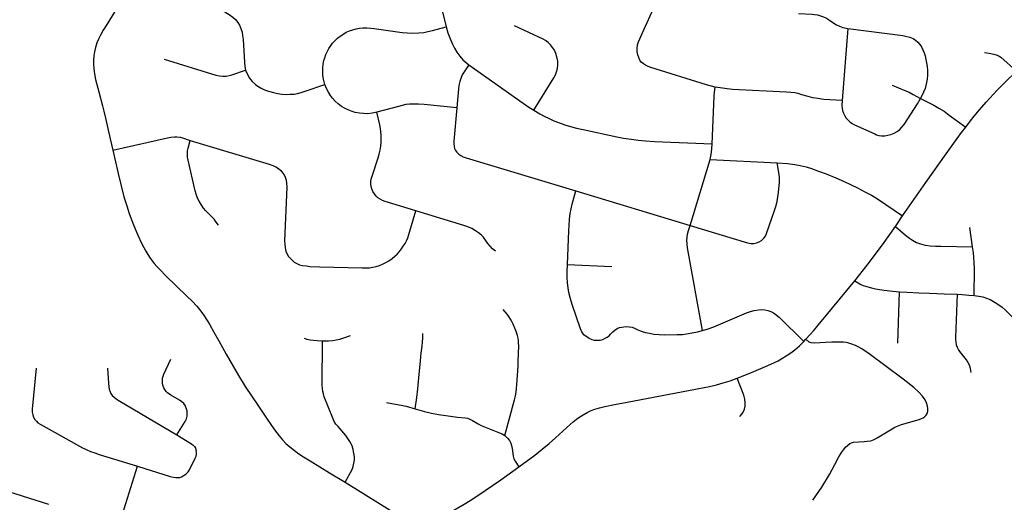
# Model space of a CAD drawing. Extents: x 1410746 to 1533160, y 578873 to 704954.
# Tile 62 of 227: x 1488949 to 1495267, y 607458 to 610557. Entities that reach past the tile are written whole.
import ezdxf

# ---------------------------------------------------------------- set-up
doc = ezdxf.new("R2010")
doc.units = 0
doc.header["$MEASUREMENT"] = 0
doc.layers.add('MC_STREETS', color=254, linetype='CONTINUOUS')

msp = doc.modelspace()

# ---------------------------------------------------------------- linework, layer by layer
at = {"layer": 'MC_STREETS'}
for p, q in [((1492943.912575, 610467.759), (1493026.98085, 610652.709075)), ((1494262.3892, 610501.3937), (1494225.571725, 610037.525675)), ((1493251.0271, 609235.316), (1493380.203325, 609659.8558)), ((1493380.203325, 609659.8558), (1493809.912525, 609637.058)), ((1492517.97645, 609457.269675), (1493251.0271, 609235.316)), ((1494567.529225, 609229.8257), (1494614.2189, 609298.06385)), ((1495062.8173, 609098.48185), (1495045.461925, 609223.372425)), ((1492463.68835, 608984.53085), (1492748.66155, 608973.311425)), ((1494583.7559, 608480.47615), (1494594.335175, 608810.1536)), ((1493979.390275, 608490.979025), (1493993.39895, 608505.02665)), ((1489584.1056, 607304.469825), (1489703.93825, 607689.74555))]:
    msp.add_line(p, q, dxfattribs=at)
for points in [[(1491569.2143, 611128.791475), (1491621.988525, 610809.19195), (1491631.858575, 610749.988675), (1491644.484225, 610685.1063), (1491661.150875, 610606.9813), (1491684.2735, 610512.2037)], [(1489699.8324, 610835.6355), (1489558.729225, 610610.0223), (1489508.262275, 610526.988475), (1489485.098975, 610489.0773), (1489468.566625, 610461.18375), (1489454.2451, 610431.459825), (1489444.473975, 610407.566875), (1489435.118225, 610377.807975), (1489428.588575, 610351.5773), (1489423.901075, 610325.2752), (1489421.817725, 610296.629375), (1489422.07815, 610272.1502), (1489424.161475, 610242.2023), (1489428.848975, 610209.3898), (1489435.880225, 610172.93145), (1489456.192725, 610092.98355), (1489479.1094, 610004.18145), (1489488.0184, 609969.16705), (1489498.64065, 609925.0148), (1489528.32815, 609792.2023), (1489545.220525, 609719.823925)], [(1489699.8324, 610835.6355), (1489757.036475, 610799.105575), (1489791.6094, 610779.441875), (1489830.411475, 610760.691875), (1489868.692725, 610744.54605), (1489924.57365, 610726.694975), (1490242.96755, 610615.495), (1490270.590125, 610604.241375), (1490293.4384, 610590.941625), (1490315.945675, 610573.89065), (1490332.99665, 610557.521725), (1490348.0015, 610539.788725), (1490359.59615, 610521.032675), (1490368.46265, 610499.54845), (1490375.62405, 610477.3822), (1490379.37525, 610454.533925), (1490382.103425, 610429.980525), (1490391.202325, 610284.358825), (1490393.35705, 610256.742725), (1490397.449275, 610233.2124)], [(1493945.1077, 610597.014725), (1494033.760075, 610592.002125), (1494049.488, 610590.896825), (1494066.90535, 610587.74), (1494086.519475, 610582.637975), (1494106.00685, 610575.043975), (1494124.961325, 610566.083675), (1494145.6601, 610553.118025), (1494172.8645, 610534.377975), (1494190.7851, 610523.69455), (1494209.39495, 610515.4235), (1494231.3903, 610507.84635), (1494262.3892, 610501.3937)], [(1490906.25005, 610141.81925), (1490898.308375, 610174.50055), (1490894.59995, 610198.6054), (1490893.2755, 610222.44535), (1490893.805275, 610246.285325), (1490896.71905, 610272.2444), (1490901.22215, 610295.289675), (1490905.99015, 610312.50745), (1490913.142125, 610332.90385), (1490923.472775, 610354.6247), (1490933.27365, 610372.372225), (1490943.074525, 610388.00065), (1490956.58385, 610405.4833), (1490971.1527, 610422.171275), (1490987.3109, 610437.5348), (1491004.260425, 610450.651), (1491022.276175, 610462.9641), (1491044.526825, 610475.943625), (1491065.7179, 610485.7445), (1491086.908975, 610492.8965), (1491107.835175, 610498.45915), (1491128.231575, 610502.167575), (1491151.011975, 610504.0218), (1491175.381725, 610504.551575), (1491201.0759, 610502.96225), (1491223.591425, 610500.313375), (1491403.7156, 610475.14895), (1491434.972425, 610472.500075), (1491470.2026, 610471.440525), (1491510.46565, 610473.29475), (1491541.1927, 610475.678725), (1491567.94645, 610480.446725), (1491596.56755, 610487.53685), (1491684.2735, 610512.2037)], [(1491684.2735, 610512.2037), (1491696.7715, 610472.988225), (1491713.581425, 610429.897975), (1491726.081425, 610400.384075), (1491739.275875, 610374.3424), (1491754.55365, 610349.3424), (1491772.956425, 610323.30075), (1491792.7481, 610300.03685), (1491829.900875, 610268.0924)], [(1492248.076, 609975.58325), (1492376.081425, 610184.759075), (1492386.150875, 610203.509075), (1492394.137, 610222.259075), (1492399.69255, 610243.78685), (1492401.775875, 610267.7452), (1492400.6706, 610290.95645), (1492395.42935, 610319.29655), (1492388.581425, 610340.314625), (1492379.55365, 610360.80075), (1492367.7481, 610379.55075), (1492354.206425, 610395.522975), (1492338.92865, 610410.1063), (1492321.914775, 610422.6063), (1492307.331425, 610431.28685), (1492123.9921, 610517.271275)], [(1493411.162475, 610124.8495), (1493354.687225, 610139.747875), (1492998.90825, 610249.69115), (1492980.893725, 610256.681875), (1492964.22355, 610264.21035), (1492951.048725, 610272.8143), (1492937.336175, 610285.1825), (1492928.194475, 610297.550675), (1492920.55545, 610314.7172), (1492915.011875, 610332.38735), (1492911.20065, 610352.829325), (1492910.5077, 610371.885375), (1492913.97245, 610396.485025), (1492919.8625, 610414.84815), (1492943.912575, 610467.759)], [(1494262.3892, 610501.3937), (1494616.28185, 610454.584375), (1494641.9473, 610450.168825), (1494660.9894, 610444.649375), (1494680.859425, 610435.81825), (1494696.3139, 610426.1592), (1494712.3203, 610412.0846), (1494724.4631, 610398.285975), (1494734.86975, 610382.2942), (1494744.333125, 610363.513425), (1494751.5084, 610345.29925), (1494758.13175, 610324.325325), (1494763.927175, 610302.247525), (1494768.342725, 610279.065825), (1494771.109525, 610257.025075), (1494773.310225, 610229.9427), (1494773.034275, 610200.41365), (1494770.826475, 610176.12805), (1494767.790775, 610154.05025), (1494763.927175, 610135.5601), (1494757.855775, 610114.86215), (1494748.196725, 610091.1285), (1494729.4306, 610051.38845)], [(1495139.72635, 610346.06705), (1495168.5458, 610341.900375), (1495199.7958, 610336.69205), (1495220.2819, 610330.094825), (1495233.823575, 610323.4976), (1495244.6709, 610315.6001), (1495344.69445, 610226.235375)], [(1489876.6821, 610304.3076), (1490208.257375, 610201.813375), (1490229.738625, 610196.744775), (1490252.1853, 610194.33115), (1490272.7011, 610195.2966), (1490291.7687, 610198.19295), (1490309.38815, 610203.0202), (1490397.449275, 610233.2124)], [(1491829.900875, 610268.0924), (1491800.491775, 610223.311575), (1491788.7083, 610202.45255), (1491778.850075, 610180.3648), (1491771.990925, 610159.9904), (1491766.9757, 610134.245625), (1491764.618475, 610112.141525), (1491753.6018, 609991.813475)], [(1491829.900875, 610268.0924), (1492215.2635, 609996.416575), (1492248.076, 609975.58325)], [(1490397.449275, 610233.2124), (1490411.74405, 610201.7482), (1490423.765675, 610182.2138), (1490440.758725, 610159.89325), (1490462.116325, 610140.325425), (1490477.5888, 610129.201525), (1490497.367925, 610117.26585), (1490519.193175, 610107.717325), (1490546.133675, 610098.8508), (1490576.825425, 610089.9843), (1490603.76595, 610084.186975), (1490633.77565, 610079.753725), (1490659.011075, 610077.707625), (1490684.2465, 610078.048625), (1490709.1409, 610079.753725), (1490731.648175, 610083.50495), (1490754.15545, 610089.6433), (1490780.413925, 610097.486725), (1490906.25005, 610141.81925)], [(1495019.041925, 609867.75025), (1495048.83145, 609907.406375), (1495073.3082, 609938.1446), (1495107.143, 609978.34635), (1495150.28535, 610027.3915), (1495221.3791, 610104.474825), (1495270.337425, 610153.693575), (1495344.69445, 610226.235375)], [(1491240.0145, 609962.85465), (1491211.67145, 609956.762225), (1491181.209275, 609953.58355), (1491154.455525, 609954.378225), (1491129.02625, 609956.762225), (1491101.47785, 609962.059975), (1491082.140975, 609967.887525), (1491059.62545, 609976.62885), (1491037.784975, 609986.982975), (1491013.79975, 610000.468825), (1490992.608675, 610016.627025), (1490972.78935, 610034.4714), (1490956.054075, 610052.65185), (1490942.80965, 610070.66425), (1490930.359875, 610090.795775), (1490918.175025, 610114.900625), (1490906.25005, 610141.81925)], [(1494547.3452, 610137.444625), (1494628.656175, 610102.958175), (1494656.07485, 610090.7721), (1494681.208625, 610077.4436), (1494729.4306, 610051.38845)], [(1493391.836975, 609759.808025), (1493405.47565, 610063.91315), (1493407.0048, 610091.588), (1493411.162475, 610124.8495)], [(1494225.571725, 610037.525675), (1494108.26795, 610045.506975), (1494069.462875, 610050.01115), (1494037.93375, 610055.20825), (1494008.137, 610062.830675), (1493967.946025, 610075.6502), (1493944.039325, 610082.2332), (1493921.448525, 610086.5111), (1493896.918875, 610089.50915), (1493867.122125, 610091.588), (1493522.727075, 610109.258175), (1493488.079675, 610112.722925), (1493458.975875, 610116.534125), (1493411.162475, 610124.8495)], [(1491753.6018, 609991.813475), (1491544.106475, 610011.594125), (1491508.08165, 610013.978125), (1491474.9706, 610015.302575), (1491450.33595, 610014.243025), (1491426.2311, 610011.594125), (1491402.656025, 610006.82615), (1491378.551175, 610000.468825), (1491240.0145, 609962.85465)], [(1494225.571725, 610037.525675), (1494224.4272, 610007.103675), (1494225.228725, 609989.01865), (1494228.5404, 609974.11615), (1494234.05985, 609956.729875), (1494242.890975, 609939.619575), (1494252.825975, 609925.544975), (1494263.219775, 609913.11665), (1494274.903775, 609900.9834), (1494289.530325, 609889.668525), (1494305.53675, 609881.113375), (1494434.967875, 609824.26305), (1494447.38665, 609818.467625), (1494461.7372, 609814.05205), (1494478.8475, 609811.5683), (1494500.64935, 609811.5683), (1494519.69145, 609814.604), (1494539.561475, 609819.5715), (1494560.259425, 609827.5747), (1494578.749575, 609838.33765), (1494595.859875, 609851.8603), (1494609.92665, 609867.02605), (1494623.18115, 609884.42505), (1494708.7431, 610016.572775), (1494729.4306, 610051.38845)], [(1494729.4306, 610051.38845), (1494814.062525, 610008.494075), (1494846.937125, 609989.66605), (1494880.3406, 609969.006625), (1494913.35555, 609944.9753), (1495019.041925, 609867.75025)], [(1491490.1928, 609329.63045), (1491293.301325, 609390.699), (1491276.733425, 609396.9747), (1491261.922725, 609404.25455), (1491247.36305, 609414.044675), (1491235.313675, 609424.8389), (1491225.0215, 609437.8924), (1491215.4824, 609454.96235), (1491207.95155, 609471.781275), (1491204.1861, 609485.336825), (1491202.177875, 609501.402675), (1491202.4289, 609517.468525), (1491204.437125, 609533.0323), (1491209.70875, 609551.85945), (1491247.865125, 609670.34505), (1491254.584125, 609693.482125), (1491260.834125, 609719.784225), (1491265.2612, 609744.263375), (1491267.60495, 609768.221725), (1491268.907025, 609789.05505), (1491268.646625, 609815.096725), (1491266.563275, 609839.8363), (1491263.6987, 609858.325875), (1491259.0112, 609882.80505), (1491240.0145, 609962.85465)], [(1491753.6018, 609991.813475), (1491734.430975, 609776.9673), (1491733.788225, 609760.255725), (1491735.716475, 609743.2228), (1491738.93025, 609729.725), (1491745.67915, 609716.548575), (1491753.392175, 609706.26455), (1491765.925825, 609693.4095), (1491779.10225, 609684.0896), (1491795.17105, 609676.376575), (1491814.13225, 609669.627675), (1492517.97645, 609457.269675)], [(1492248.076, 609975.58325), (1492286.8781, 609952.666575), (1492315.0031, 609937.302), (1492345.992675, 609921.9374), (1492376.72185, 609908.135325), (1492412.1385, 609894.33325), (1492446.773925, 609882.09365), (1492482.451, 609871.15615), (1492520.992675, 609860.9999), (1492563.970225, 609851.2043), (1492780.8885, 609805.791575), (1492823.59685, 609796.9374), (1492872.555175, 609789.1249), (1492916.202775, 609783.268925), (1492964.742675, 609778.447825), (1493020.992675, 609775.322825), (1493391.836975, 609759.808025)], [(1494614.2189, 609298.06385), (1494764.07885, 609511.735775), (1494893.831575, 609695.777375), (1494964.0167, 609793.371325), (1494992.857525, 609833.7864), (1495019.041925, 609867.75025)], [(1489545.220525, 609719.823925), (1489897.48295, 609797.782525), (1489918.52545, 609801.927275), (1489941.7997, 609804.477875), (1489957.42215, 609804.7967), (1489978.1458, 609801.927275), (1489994.095125, 609797.860975), (1490042.48335, 609782.3399)], [(1490223.50215, 609238.06715), (1490209.516825, 609258.0391), (1490195.903625, 609275.22755), (1490182.194125, 609290.21235), (1490157.644575, 609314.12425), (1490142.659775, 609329.10905), (1490128.950275, 609347.2821), (1490113.009, 609371.194025), (1490099.2995, 609392.555325), (1490090.372375, 609412.003675), (1490081.7641, 609436.234425), (1490075.06875, 609458.5522), (1490029.476725, 609655.58635), (1490026.28845, 609674.397075), (1490025.331975, 609695.43955), (1490026.28845, 609715.206725), (1490029.79555, 609732.742125), (1490042.48335, 609782.3399)], [(1490042.48335, 609782.3399), (1490549.436475, 609630.302), (1490573.23455, 609621.613825), (1490593.255125, 609612.17015), (1490610.25375, 609600.837725), (1490623.4749, 609588.749825), (1490634.8073, 609574.39545), (1490644.628725, 609560.79655), (1490652.561425, 609545.686675), (1490658.605375, 609527.554825), (1490661.62735, 609507.156475), (1490662.382825, 609482.225175), (1490648.78395, 609136.586675), (1490649.1617, 609115.810575), (1490651.050425, 609092.768025), (1490656.338875, 609071.23645), (1490664.649325, 609051.97135), (1490674.093, 609036.86145), (1490683.158925, 609025.9068), (1490694.491325, 609014.5744), (1490710.73445, 609000.9755), (1490726.222075, 608991.531825), (1490743.9762, 608983.976875), (1490764.374525, 608978.688425), (1490788.550325, 608975.66645), (1490809.704175, 608973.399975), (1490871.654675, 608970.755725), (1491145.899, 608962.82305), (1491169.69705, 608962.82305), (1491192.361875, 608964.334025), (1491214.2712, 608967.356025), (1491236.936025, 608973.022225), (1491256.956625, 608979.443925), (1491276.59945, 608987.3766), (1491298.13105, 608997.953525), (1491318.151625, 609009.663675), (1491339.6832, 609024.018075), (1491356.304075, 609037.9947), (1491371.0362, 609052.3491), (1491385.76835, 609068.5922), (1491398.9895, 609086.346325), (1491409.94415, 609102.2117), (1491421.27655, 609120.7213), (1491430.3425, 609138.09765), (1491438.275175, 609155.474025), (1491445.830125, 609177.7611), (1491490.1928, 609329.63045)], [(1493380.203325, 609659.8558), (1493386.229825, 609691.399775), (1493390.079, 609726.8976), (1493391.836975, 609759.808025)], [(1489545.220525, 609719.823925), (1489579.885575, 609570.521475), (1489598.9828, 609489.965925), (1489617.7328, 609419.82705), (1489635.0939, 609361.4937), (1489651.066125, 609312.535375), (1489679.191125, 609240.31315), (1489706.27445, 609172.95205), (1489730.927225, 609121.215925), (1489744.816125, 609093.785375), (1489757.66335, 609071.215925), (1489769.816125, 609050.035375), (1489785.441125, 609026.771475), (1489798.9828, 609008.715925), (1489812.52445, 608990.660375), (1489829.53835, 608971.910375), (1489849.677225, 608950.035375), (1489885.97975, 608912.692925), (1490021.89945, 608781.979825), (1490054.885575, 608749.68815), (1490085.441125, 608716.70205), (1490110.441125, 608686.4937), (1490133.3578, 608655.2437), (1490167.03835, 608601.771475), (1490194.4689, 608551.771475), (1490226.41335, 608494.1326), (1490272.941125, 608409.410375), (1490352.1078, 608271.56315), (1490395.770975, 608202.63955), (1490481.448075, 608075.2958), (1490533.270975, 607999.254125), (1490584.323475, 607923.8632), (1490613.479325, 607884.14995), (1490634.31265, 607860.191625), (1490657.229325, 607836.4937), (1490682.489725, 607813.83745), (1490711.395975, 607790.39995), (1490739.7814, 607770.08745), (1490770.510575, 607750.2958), (1490812.698075, 607723.9937), (1490935.56445, 607648.120475), (1491037.1004, 607586.96695)], [(1493251.0271, 609235.316), (1493619.74235, 609123.7555), (1493639.667575, 609119.463925), (1493658.673175, 609120.077), (1493677.372225, 609123.448975), (1493693.925475, 609130.192875), (1493709.5591, 609140.002225), (1493723.966575, 609153.7966), (1493733.775925, 609167.590975), (1493741.132925, 609183.224625), (1493792.8221, 609330.988225), (1493801.215125, 609358.26), (1493809.1852, 609389.8338), (1493814.3964, 609419.261825), (1493817.461825, 609447.157125), (1493823.592675, 609513.37015), (1493823.8992, 609539.73275), (1493821.446875, 609563.94955), (1493809.912525, 609637.058)], [(1493809.912525, 609637.058), (1493875.12315, 609633.845125), (1493922.550925, 609627.631575), (1493956.492525, 609621.20285), (1493994.1613, 609611.9703), (1494028.875675, 609601.26055), (1494074.299775, 609585.380575), (1494123.7862, 609567.2848), (1494185.0903, 609542.172275), (1494239.987425, 609518.60615), (1494284.9308, 609497.3799), (1494325.577625, 609477.504025), (1494372.695575, 609452.43195), (1494413.976975, 609429.47445), (1494453.20335, 609406.26925), (1494614.2189, 609298.06385)], [(1492463.68835, 608984.53085), (1492472.749525, 609201.637875), (1492474.496975, 609236.0024), (1492477.1766, 609274.294125), (1492481.8641, 609313.356625), (1492486.812025, 609341.742025), (1492494.103675, 609371.68995), (1492517.97645, 609457.269675)], [(1492001.1182, 609070.48095), (1491982.6086, 609086.724075), (1491967.876475, 609102.967175), (1491953.14435, 609120.34355), (1491938.4122, 609141.497375), (1491924.435575, 609159.629225), (1491911.592175, 609173.228125), (1491891.949325, 609189.47125), (1491873.817475, 609202.31465), (1491849.263925, 609216.291275), (1491824.3326, 609226.8682), (1491799.4013, 609235.556375), (1491490.1928, 609329.63045)], [(1493329.521075, 608561.9202), (1493234.77745, 609093.200575), (1493230.9216, 609118.26355), (1493229.544525, 609141.1232), (1493230.987275, 609160.7904), (1493234.226625, 609179.957075), (1493240.21495, 609202.513425), (1493251.0271, 609235.316)], [(1494307.50445, 608880.07475), (1494363.920375, 608950.0723), (1494408.217325, 609008.9956), (1494495.13965, 609127.46905), (1494567.529225, 609229.8257)], [(1494567.529225, 609229.8257), (1494632.52525, 609173.44965), (1494657.920975, 609154.267775), (1494677.373025, 609141.5699), (1494704.1196, 609126.980875), (1494727.8943, 609117.7952), (1494759.503875, 609109.960325), (1494790.0328, 609105.907825), (1494825.96505, 609103.20615), (1494858.385125, 609101.855325), (1495062.8173, 609098.48185)], [(1495072.6278, 608785.75955), (1495074.525225, 608958.268425), (1495073.136325, 608998.893425), (1495071.400225, 609032.22675), (1495068.31545, 609061.052125), (1495062.8173, 609098.48185)], [(1492600.34575, 608511.750025), (1492583.418675, 608522.94795), (1492569.330125, 608534.515775), (1492555.59, 608552.624325), (1492546.960325, 608571.38545), (1492492.7591, 608728.51995), (1492482.25395, 608764.5301), (1492472.9159, 608805.084525), (1492467.53325, 608835.187525), (1492464.249425, 608866.8544), (1492462.172425, 608901.6439), (1492462.172425, 608940.0681), (1492463.68835, 608984.53085)], [(1493993.39895, 608505.02665), (1494044.846375, 608561.8114), (1494072.770375, 608594.95755), (1494307.50445, 608880.07475)], [(1494307.50445, 608880.07475), (1494328.817125, 608867.537875), (1494346.78665, 608857.508375), (1494360.544075, 608851.161425), (1494376.2483, 608845.8073), (1494391.894075, 608841.1047), (1494415.351125, 608834.512375), (1494439.730075, 608829.20495), (1494466.06255, 608824.2694), (1494494.845975, 608820.24055), (1494551.322875, 608813.72285), (1494594.335175, 608810.1536)], [(1494594.335175, 608810.1536), (1494642.523175, 608807.5059), (1494718.070675, 608803.97565), (1494786.70255, 608800.893625), (1494879.816175, 608797.434975), (1494966.4047, 608794.179775)], [(1495053.8255, 608291.90205), (1495048.92545, 608318.320075), (1495042.531475, 608339.396475), (1495033.65, 608358.8199), (1495025.0073, 608372.550325), (1494981.907275, 608427.491025), (1494972.43475, 608440.042125), (1494965.33035, 608453.303675), (1494960.35725, 608468.2229), (1494957.041875, 608487.6416), (1494955.621, 608501.8504), (1494956.0409, 608515.825475), (1494966.4047, 608794.179775)], [(1494966.4047, 608794.179775), (1494995.8948, 608792.16335), (1495039.12705, 608788.7314), (1495072.6278, 608785.75955)], [(1495072.6278, 608785.75955), (1495102.88655, 608781.436875), (1495128.0121, 608776.84405), (1495153.13765, 608769.009175), (1495176.101875, 608760.093675), (1495197.985425, 608748.476475), (1495219.46295, 608734.969075), (1495252.237825, 608710.678775), (1495272.011275, 608693.092175), (1495296.866675, 608668.236775), (1495338.47245, 608626.36085)], [(1492061.78785, 607887.4958), (1492124.5826, 608115.730075), (1492129.877725, 608140.903675), (1492133.523575, 608165.643275), (1492135.6069, 608189.080775), (1492137.812575, 608214.10945), (1492146.245725, 608331.66), (1492147.846475, 608360.69535), (1492150.4692, 608466.134675), (1492150.022125, 608480.2169), (1492148.9045, 608494.522625), (1492146.5444, 608511.997425), (1492142.645725, 608528.7223), (1492134.0444, 608554.966175), (1492125.971475, 608576.059925), (1492114.773575, 608602.88285), (1492105.9194, 608619.809925), (1492097.32565, 608635.174525), (1492087.62255, 608650.91525), (1492075.971475, 608667.205775), (1492064.54695, 608681.345375), (1492051.628, 608696.699775)], [(1493329.521075, 608561.9202), (1493366.427025, 608572.9369), (1493402.227325, 608585.662075), (1493612.821125, 608674.053575), (1493638.81495, 608683.654725), (1493662.50085, 608689.989325), (1493689.21635, 608694.671425), (1493707.944725, 608695.7731), (1493729.4273, 608694.396025), (1493748.706525, 608690.26475), (1493767.98575, 608683.93015), (1493785.8879, 608674.015125), (1493802.963775, 608661.621325), (1493821.692175, 608646.19795), (1493979.390275, 608490.979025)], [(1492600.34575, 608511.750025), (1492619.356175, 608503.6771), (1492635.762425, 608499.77085), (1492655.40215, 608498.392675), (1492673.002, 608500.031275), (1492690.710325, 608504.45835), (1492706.335325, 608511.2292), (1492718.288175, 608518.3454), (1492731.335325, 608528.156275), (1492740.710325, 608537.27085), (1492755.554075, 608552.1146), (1492768.3145, 608564.093775), (1492782.637425, 608573.468775), (1492798.002, 608579.9792), (1492811.543675, 608583.88545), (1492825.34575, 608585.968775), (1492843.835325, 608586.750025), (1492860.502, 608585.70835), (1492877.6895, 608581.8021), (1492893.922125, 608575.4653), (1492915.97075, 608565.9167), (1492942.793675, 608554.9792), (1492963.627, 608548.468775), (1492989.668675, 608543.26045), (1493018.7265, 608538.890925), (1493052.949925, 608534.9271), (1493086.804075, 608533.3646), (1493167.53325, 608534.6667), (1493202.168675, 608536.750025), (1493239.40825, 608541.69795), (1493296.92435, 608553.5181), (1493329.521075, 608561.9202)], [(1490773.1604, 608511.943925), (1490791.274825, 608505.643275), (1490812.93335, 608501.114675), (1490833.1584, 608498.717575), (1490858.0257, 608496.48985), (1490892.6761, 608495.4047)], [(1491037.1004, 607586.96695), (1491080.9773, 607668.7529), (1491088.26895, 607687.763325), (1491093.7377, 607709.898725), (1491096.08145, 607729.6904), (1491096.6023, 607750.263325), (1491093.7377, 607774.22165), (1491088.7182, 607797.389575), (1491080.9773, 607821.8779), (1491067.95645, 607847.919575), (1491054.6752, 607867.97165), (1491040.3523, 607886.200825), (1490991.39395, 607944.013325), (1490978.1127, 607960.419575), (1490966.654375, 607978.1279), (1490957.8002, 607998.179975), (1490903.04605, 608135.905975), (1490897.42925, 608153.940275), (1490893.815975, 608170.364325), (1490891.188125, 608188.4308), (1490889.8742, 608211.096), (1490892.6761, 608495.4047)], [(1490892.6761, 608495.4047), (1490929.6958, 608495.655525), (1490954.895125, 608497.17675), (1490978.7195, 608500.523975), (1491002.347, 608506.03705), (1491027.5571, 608514.07575), (1491071.773, 608530.29885)], [(1491487.173575, 608058.214625), (1491497.68445, 608131.451725), (1491504.074375, 608186.6901), (1491512.809975, 608280.324825), (1491519.82585, 608364.63505), (1491522.6779, 608395.496575), (1491525.113275, 608416.8512), (1491530.89225, 608461.85315), (1491533.830025, 608486.1574), (1491535.777675, 608513.709275), (1491535.270775, 608542.8743)], [(1493551.69795, 608254.64045), (1493643.669075, 608292.0205), (1493734.5545, 608330.041325), (1493788.200325, 608353.999675), (1493814.502425, 608367.280925), (1493840.02325, 608381.343425), (1493867.887825, 608398.010075), (1493896.27325, 608417.80175), (1493922.83575, 608438.11425), (1493951.433675, 608463.56005), (1493979.390275, 608490.979025)], [(1494038.1356, 607471.2913), (1494095.40425, 607556.036975), (1494144.6261, 607635.761025), (1494179.964525, 607700.940725), (1494205.568875, 607750.80925), (1494215.699925, 607767.206275), (1494222.58685, 607778.09205), (1494234.1391, 607795.642575), (1494243.2476, 607806.52835), (1494248.510725, 607812.53115), (1494275.047225, 607834.985125), (1494286.01905, 607840.853775), (1494298.521825, 607843.40535), (1494367.008775, 607848.28425), (1494386.279625, 607849.84675), (1494410.23795, 607854.013425), (1494430.55045, 607860.52385), (1494450.232, 607871.2205), (1494546.17545, 607931.09675), (1494564.92545, 607940.9926), (1494586.0192, 607949.84675), (1494606.071275, 607957.138425), (1494720.3942, 607989.6905), (1494736.0192, 607996.200925), (1494745.580275, 608001.642025), (1494756.421725, 608008.69755), (1494764.85395, 608017.129775), (1494772.42575, 608028.83165), (1494776.03955, 608044.147325), (1494776.383725, 608059.6351), (1494774.171625, 608076.42645), (1494767.921625, 608096.91255), (1494759.241075, 608117.05145), (1494742.227175, 608140.31535), (1494718.26885, 608166.009775), (1494687.01885, 608194.482), (1494618.22545, 608249.95075), (1494399.44985, 608411.059725), (1494352.383425, 608443.74415), (1494332.852175, 608454.811875), (1494311.150775, 608464.7945), (1494288.364325, 608473.25805), (1494269.91815, 608479.985475), (1494252.340025, 608483.891725), (1494234.327875, 608485.62785), (1494159.241075, 608486.929925), (1494046.61085, 608481.07055), (1494027.73065, 608482.372625), (1494014.05215, 608487.393375), (1493993.39895, 608505.02665)], [(1489956.517475, 607891.038925), (1490010.048625, 607978.17885), (1490018.9028, 607995.10595), (1490022.80905, 608010.73095), (1490023.8507, 608028.6997), (1490022.548625, 608045.8872), (1490017.6007, 608063.3351), (1490010.30905, 608079.220525), (1490001.7153, 608091.720525), (1489989.736125, 608103.439275), (1489974.37155, 608113.595525), (1489918.38195, 608147.189275), (1489897.955875, 608161.368525), (1489888.556625, 608170.653275), (1489879.8403, 608181.564275), (1489873.329875, 608192.7622), (1489868.38195, 608204.74135), (1489865.517375, 608218.283025), (1489864.2153, 608231.564275), (1489864.2153, 608244.845525), (1489865.517375, 608255.783025), (1489869.26205, 608267.5586), (1489874.026475, 608281.312825), (1489918.76685, 608378.302475)], [(1489054.220525, 608318.968625), (1489029.74135, 608056.468625), (1489029.480925, 608037.979025), (1489032.345525, 608019.749875), (1489037.27815, 608005.270075), (1489046.1476, 607990.062375), (1489055.783025, 607978.86445), (1489065.875825, 607969.3955), (1489080.2208, 607959.7093), (1489098.751775, 607948.916525), (1489352.137175, 607808.55195), (1489375.314275, 607797.093625), (1489403.439275, 607784.854025), (1489429.74135, 607774.9582), (1489459.42885, 607765.322775), (1489703.93825, 607689.74555)], [(1489512.507075, 608320.466025), (1489518.757075, 608222.54935), (1489520.579975, 608200.67435), (1489523.444575, 608184.007675), (1489528.132075, 608168.6431), (1489534.12165, 608155.882675), (1489542.80765, 608143.2849), (1489554.150125, 608132.506375), (1489566.673725, 608123.3306), (1489580.99665, 608114.216025), (1489956.517475, 607891.038925)], [(1492150.62925, 607685.257875), (1492253.941975, 607761.9554), (1492301.71, 607799.926125), (1492346.0799, 607836.533675), (1492387.12665, 607873.103225), (1492480.0954, 607956.957375), (1492500.92875, 607974.665725), (1492521.762075, 607991.853225), (1492543.37665, 608007.478225), (1492563.949575, 608020.759475), (1492589.21, 608034.821975), (1492614.730825, 608046.801125), (1492639.4704, 608056.43655), (1492668.8975, 608065.290725), (1492703.5329, 608073.363625), (1492765.512075, 608085.603225), (1492847.0225, 608101.488625), (1493374.586, 608202.525125), (1493420.7204, 608212.68655), (1493463.168325, 608224.665725), (1493507.17875, 608238.207375), (1493551.69795, 608254.64045)], [(1493570.2753, 608008.566825), (1493582.771375, 608023.2681), (1493591.2246, 608037.96935), (1493599.3103, 608055.9784), (1493604.0882, 608076.56015), (1493604.455725, 608097.141925), (1493602.2827, 608119.493), (1493595.634975, 608146.391125), (1493551.69795, 608254.64045)], [(1491302.551475, 608098.4631), (1491360.828875, 608089.025325), (1491396.382375, 608082.4934), (1491428.877825, 608074.7326), (1491487.173575, 608058.214625)], [(1491487.173575, 608058.214625), (1491546.642775, 608041.8684), (1491591.134125, 608030.695275), (1491635.18445, 608022.076725), (1491682.319875, 608015.045475), (1491757.95275, 608004.60745), (1491806.27155, 608000.785625), (1491822.6508, 607997.78275), (1491837.11915, 607992.323), (1491854.59035, 607983.041425), (1491890.897675, 607961.202425), (1491910.0068, 607951.647875), (1491931.02685, 607942.0933), (1492027.664425, 607904.694025), (1492044.64855, 607897.116475), (1492061.78785, 607887.4958)], [(1489956.517475, 607891.038925), (1490051.260575, 607833.768325), (1490062.79745, 607824.716325), (1490071.140125, 607815.65585), (1490077.104, 607805.2743), (1490081.742575, 607791.5795)], [(1492061.78785, 607887.4958), (1492079.25905, 607870.843575), (1492090.997525, 607856.10225), (1492099.18715, 607838.904025), (1492104.6469, 607823.34375), (1492109.0147, 607802.869675), (1492115.5664, 607755.36985), (1492120.293675, 607737.915875), (1492127.1621, 607722.175725), (1492150.62925, 607685.257875)], [(1489703.93825, 607689.74555), (1489913.573675, 607624.38095), (1489933.886175, 607619.172625), (1489950.007075, 607616.559775), (1489965.136175, 607616.56845), (1489976.334075, 607618.391375), (1489987.271575, 607622.0372), (1489998.209075, 607627.24555), (1490009.146575, 607634.2768), (1490019.302825, 607642.3497), (1490029.7195, 607653.2872), (1490038.31325, 607666.30805), (1490075.636675, 607741.381425), (1490080.859025, 607754.250125), (1490083.079975, 607766.29935), (1490083.28875, 607778.105575), (1490081.742575, 607791.5795)], [(1491523.490675, 607285.615675), (1491705.03955, 607389.915175), (1491800.339075, 607446.579775), (1491839.250225, 607470.449925), (1491881.615575, 607497.80685), (1492035.217975, 607602.8325), (1492150.62925, 607685.257875)], [(1489136.1922, 607445.085675), (1488794.86805, 607552.226475), (1488777.9281, 607558.107475), (1488762.34565, 607565.2459), (1488754.59545, 607571.2393), (1488748.732525, 607578.803375), (1488744.153675, 607588.365125)], [(1491037.1004, 607586.96695), (1491263.69655, 607446.965575), (1491523.490675, 607285.615675)]]:
    msp.add_lwpolyline(points, dxfattribs=at)

doc.saveas('drawing.dxf')
